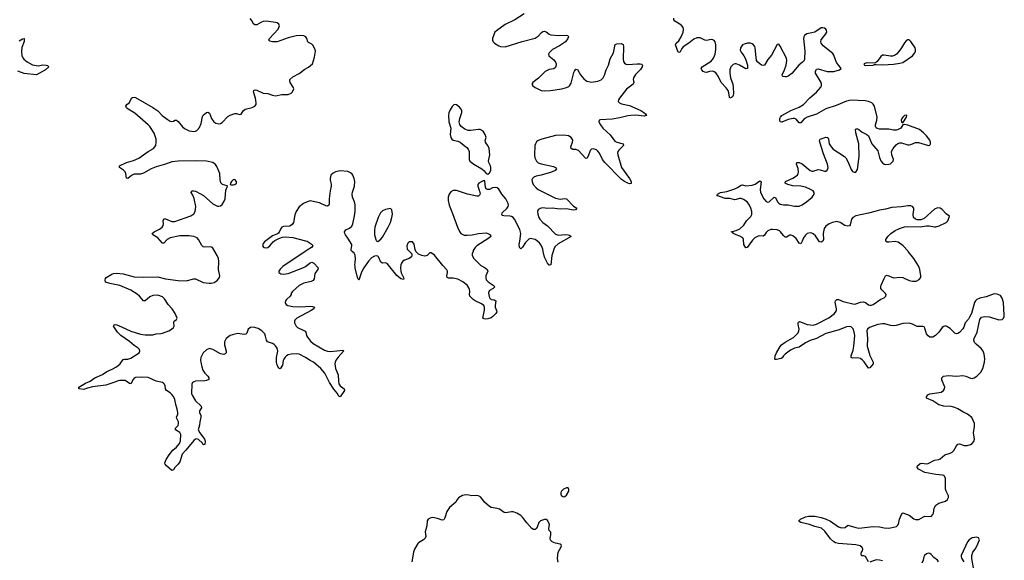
# Model space of a CAD drawing. Header units: inches. Extents: x 1954800 to 2060275, y 904969 to 1016298.
# Tile 52 of 77: x 1985735 to 1998259, y 986068 to 992950. Entities that reach past the tile are written whole.
import ezdxf

# ---------------------------------------------------------------- set-up
doc = ezdxf.new("R2010")
doc.units = ezdxf.units.IN
doc.header["$MEASUREMENT"] = 0
for name, color, linetype in [('B9988', 7, 'Continuous'), ('B9989', 7, 'Continuous'), ('B9998', 7, 'Continuous'), ('B9999', 7, 'Continuous')]:
    doc.layers.add(name, color=color, linetype=linetype)

msp = doc.modelspace()

# ---------------------------------------------------------------- linework, layer by layer
at = {"layer": 'B9988', "color": 6, "elevation": 500}
for points in [[(1989365, 990000), (1989082, 989810), (1989046, 989774), (1989032, 989750), (1989032, 989730), (1989055, 989715), (1989091, 989711), (1989150, 989721), (1989336, 989790), (1989371, 989809), (1989430, 989854), (1989450, 989862), (1989476, 989850), (1989531, 989790), (1989527, 989770), (1989490, 989721), (1989481, 989650), (1989469, 989631), (1989441, 989619), (1989350, 989597), (1989290, 989568), (1989203, 989490), (1989188, 989470), (1989186, 989450), (1989176, 989430), (1989128, 989390), (1989116, 989370), (1989113, 989350), (1989115, 989335), (1989123, 989323), (1989145, 989310), (1989210, 989297), (1989310, 989295), (1989430, 989301), (1989459, 989299), (1989486, 989290), (1989476, 989270), (1989444, 989250), (1989262, 989150), (1989236, 989124), (1989229, 989110), (1989229, 989090), (1989250, 989050), (1989270, 989031), (1989350, 988995), (1989364, 988984), (1989373, 988970), (1989383, 988930), (1989394, 988910), (1989436, 988856), (1989469, 988829), (1989610, 988744), (1989650, 988731), (1989690, 988726), (1989850, 988745), (1989853, 988730), (1989785, 988655), (1989760, 988620), (1989746, 988590), (1989744, 988570), (1989754, 988510), (1989784, 988430), (1989788, 988348), (1989795, 988315), (1989810, 988287), (1989862, 988250), (1989868, 988230), (1989810, 988149), (1989796, 988156), (1989775, 988195), (1989730, 988248), (1989676, 988330), (1989615, 988450), (1989566, 988510), (1989471, 988591), (1989430, 988610), (1989370, 988651), (1989290, 988694), (1989250, 988698), (1989190, 988692), (1989150, 988684), (1989130, 988672), (1989110, 988653), (1989095, 988630), (1989088, 988610), (1989077, 988550), (1989050, 988504), (1989030, 988512), (1989010, 988550), (1989002, 988590), (1989003, 988650), (1989018, 988730), (1989008, 988768), (1988990, 988796), (1988970, 988815), (1988950, 988827), (1988887, 988847), (1988874, 988870), (1988863, 988923), (1988851, 988951), (1988816, 988990), (1988770, 989017), (1988710, 989035), (1988670, 989032), (1988642, 989010), (1988622, 988958), (1988610, 988945), (1988590, 988942), (1988510, 988955), (1988470, 988948), (1988410, 988930), (1988362, 988890), (1988340, 988850), (1988341, 988810), (1988363, 988730), (1988362, 988710), (1988350, 988695), (1988330, 988689), (1988290, 988696), (1988190, 988753), (1988150, 988763), (1988110, 988748), (1988070, 988710), (1988040, 988650), (1988036, 988616), (1988039, 988590), (1988051, 988530), (1988066, 988490), (1988090, 988450), (1988129, 988410), (1988141, 988390), (1988139, 988370), (1988110, 988356), (1988088, 988352), (1987970, 988348), (1987950, 988341), (1987935, 988330), (1987926, 988310), (1987921, 988190), (1987928, 988170), (1987970, 988099), (1988044, 988030), (1988047, 988010), (1988020, 987970), (1988023, 987950), (1988039, 987910), (1988039, 987890), (1988025, 987830), (1988023, 987790), (1988007, 987730), (1988026, 987690), (1988086, 987610), (1988094, 987586), (1988090, 987541), (1988070, 987539), (1988059, 987559), (1988010, 987606), (1987990, 987614), (1987969, 987610), (1987948, 987592), (1987850, 987472), (1987800, 987420), (1987770, 987321), (1987750, 987290), (1987709, 987251), (1987690, 987219), (1987670, 987209), (1987602, 987270), (1987584, 987290), (1987580, 987310), (1987596, 987350), (1987636, 987410), (1987683, 987470), (1987731, 987509), (1987767, 987553), (1987779, 987590), (1987783, 987670), (1987770, 987693), (1987717, 987730), (1987716, 987750), (1987750, 987782), (1987756, 987810), (1987754, 987830), (1987733, 987873), (1987731, 987890), (1987745, 987930), (1987747, 987950), (1987740, 987990), (1987720, 988050), (1987710, 988115), (1987690, 988155), (1987670, 988179), (1987650, 988198), (1987602, 988230), (1987591, 988251), (1987584, 988290), (1987576, 988310), (1987564, 988324), (1987550, 988333), (1987470, 988350), (1987370, 988394), (1987290, 988399), (1987210, 988393), (1987192, 988388), (1987178, 988370), (1987150, 988316), (1987130, 988317), (1987090, 988350), (1987075, 988355), (1987010, 988357), (1986987, 988353), (1986933, 988330), (1986830, 988296), (1986663, 988277), (1986599, 988261), (1986550, 988243), (1986485, 988250), (1986486, 988270), (1986570, 988324), (1986633, 988350), (1986690, 988389), (1986790, 988432), (1986842, 988470), (1986910, 988499), (1986965, 988530), (1987011, 988569), (1987050, 988623), (1987070, 988629), (1987110, 988628), (1987150, 988639), (1987256, 988710), (1987264, 988730), (1987257, 988750), (1987240, 988770), (1987190, 988804), (1987130, 988855), (1987020, 988930), (1986980, 988970), (1986928, 989050), (1986936, 989064), (1986950, 989068), (1986970, 989065), (1987030, 989042), (1987150, 988984), (1987270, 988948), (1987330, 988937), (1987430, 988940), (1987470, 988950), (1987530, 988954), (1987550, 988959), (1987630, 988989), (1987667, 989010), (1987690, 989033), (1987700, 989050), (1987696, 989090), (1987699, 989110), (1987728, 989132), (1987737, 989150), (1987711, 989210), (1987675, 989270), (1987623, 989323), (1987578, 989398), (1987550, 989423), (1987490, 989441), (1987430, 989438), (1987390, 989422), (1987330, 989372), (1987310, 989372), (1987260, 989430), (1987230, 989457), (1987150, 989506), (1987010, 989565), (1986881, 989590), (1986825, 989610), (1986822, 989638), (1986825, 989655), (1986833, 989667), (1986908, 989710), (1986930, 989718), (1986970, 989722), (1987050, 989716), (1987190, 989677), (1987312, 989672), (1987490, 989675), (1987590, 989651), (1987750, 989630), (1987854, 989626), (1987950, 989650), (1987970, 989650), (1988070, 989605), (1988144, 989596), (1988170, 989596), (1988210, 989606), (1988246, 989630), (1988264, 989650), (1988276, 989670), (1988280, 989690), (1988263, 989770), (1988267, 989870), (1988263, 989910), (1988246, 989950), (1988216, 990000)], [(1990000, 989948), (1989999, 989959), (1989990, 989979), (1989965, 990000)], [(1990000, 989813), (1989998, 989830), (1990000, 989853)]]:
    msp.add_lwpolyline(points, dxfattribs=at)
at = {"layer": 'B9989', "color": 6, "elevation": 500}
for points in [[(1988216, 990000), (1988186, 990050), (1988160, 990060), (1988090, 990053), (1988070, 990059), (1988050, 990077), (1988009, 990150), (1987991, 990171), (1987951, 990190), (1987890, 990200), (1987770, 990197), (1987650, 990174), (1987609, 990151), (1987570, 990105), (1987550, 990107), (1987493, 990173), (1987430, 990210), (1987422, 990230), (1987447, 990250), (1987515, 990285), (1987546, 990310), (1987558, 990330), (1987562, 990350), (1987558, 990390), (1987567, 990413), (1987590, 990414), (1987670, 990381), (1987710, 990381), (1987851, 990430), (1987910, 990454), (1987950, 990477), (1987968, 990510), (1987974, 990570), (1987953, 990673), (1987937, 990717), (1987917, 990750), (1987926, 990770), (1987950, 990771), (1987970, 990765), (1988034, 990734), (1988071, 990711), (1988190, 990607), (1988250, 990577), (1988270, 990575), (1988290, 990582), (1988310, 990597), (1988333, 990630), (1988347, 990670), (1988359, 990781), (1988377, 990830), (1988374, 990834), (1988314, 990854), (1988294, 990874), (1988284, 990910), (1988279, 990990), (1988241, 991081), (1988226, 991106), (1988190, 991132), (1988109, 991149), (1987990, 991155), (1987750, 991149), (1987670, 991140), (1987590, 991110), (1987470, 991076), (1987409, 991051), (1987310, 990995), (1987270, 990985), (1987190, 990983), (1987155, 990965), (1987110, 990930), (1987092, 990932), (1987084, 990990), (1987075, 991015), (1987055, 991035), (1987005, 991070), (1987006, 991090), (1987092, 991130), (1987184, 991156), (1987252, 991188), (1987370, 991272), (1987436, 991310), (1987465, 991350), (1987471, 991390), (1987469, 991430), (1987447, 991507), (1987391, 991590), (1987370, 991613), (1987198, 991758), (1987116, 991810), (1987093, 991830), (1987085, 991850), (1987096, 991870), (1987130, 991897), (1987159, 991950), (1987170, 991958), (1987190, 991963), (1987210, 991961), (1987430, 991834), (1987492, 991790), (1987545, 991730), (1987610, 991682), (1987650, 991659), (1987670, 991655), (1987690, 991658), (1987710, 991669), (1987730, 991669), (1987750, 991656), (1987807, 991587), (1987830, 991566), (1987890, 991537), (1987950, 991527), (1987970, 991530), (1987990, 991540), (1988022, 991578), (1988043, 991630), (1988062, 991718), (1988070, 991734), (1988110, 991768), (1988130, 991772), (1988150, 991759), (1988175, 991690), (1988205, 991650), (1988230, 991634), (1988270, 991625), (1988290, 991629), (1988310, 991640), (1988384, 991716), (1988410, 991736), (1988470, 991755), (1988494, 991754), (1988530, 991742), (1988550, 991748), (1988578, 991790), (1988601, 991810), (1988690, 991834), (1988726, 991850), (1988741, 991870), (1988742, 991890), (1988736, 991950), (1988709, 992030), (1988713, 992050), (1988730, 992055), (1988750, 992051), (1988830, 992015), (1988890, 992010), (1988950, 991989), (1988990, 991981), (1989070, 991998), (1989150, 991998), (1989186, 992014), (1989207, 992033), (1989220, 992070), (1989214, 992090), (1989177, 992150), (1989169, 992170), (1989172, 992190), (1989210, 992224), (1989290, 992266), (1989360, 992320), (1989410, 992344), (1989460, 992390), (1989485, 992475), (1989498, 992550), (1989493, 992570), (1989465, 992625), (1989450, 992640), (1989410, 992660), (1989399, 992670), (1989387, 992710), (1989373, 992733), (1989350, 992744), (1989310, 992750), (1989250, 992744), (1989150, 992717), (1989010, 992668), (1988950, 992666), (1988917, 992677), (1988906, 992690), (1988911, 992710), (1989021, 992830), (1989038, 992870), (1989032, 992892), (1989009, 992909), (1988990, 992914), (1988870, 992930), (1988833, 992927), (1988810, 992919), (1988750, 992883), (1988725, 992885), (1988710, 992898), (1988684, 992944), (1988666, 992966)], [(1985730, 992681), (1985770, 992706), (1985792, 992712), (1985792, 992672), (1985764, 992596), (1985759, 992550), (1985763, 992490), (1985771, 992471), (1985789, 992449), (1985830, 992412), (1985896, 992376), (1985970, 992364), (1986030, 992374), (1986071, 992371), (1986087, 992367), (1986107, 992350), (1986061, 992310), (1985950, 992249), (1985790, 992266), (1985710, 992294)], [(1990000, 990593), (1989993, 990630), (1989970, 990690), (1989963, 990730), (1989967, 990753), (1989994, 990830), (1989997, 990890), (1989991, 990930), (1989974, 990970), (1989964, 990984), (1989942, 991002), (1989910, 991016), (1989810, 991024), (1989750, 991012), (1989722, 990998), (1989694, 990970), (1989683, 990930), (1989682, 990910), (1989695, 990850), (1989695, 990830), (1989683, 990770), (1989672, 990670), (1989672, 990610), (1989666, 990590), (1989650, 990577), (1989630, 990580), (1989550, 990619), (1989430, 990642), (1989390, 990633), (1989344, 990610), (1989290, 990567), (1989250, 990510), (1989234, 990466), (1989217, 990370), (1989199, 990341), (1989170, 990320), (1989090, 990318), (1989071, 990310), (1989057, 990290), (1989037, 990243), (1989027, 990233), (1989016, 990224), (1988950, 990198), (1988850, 990124), (1988830, 990101), (1988823, 990070), (1988841, 990050), (1988870, 990046), (1988890, 990049), (1988916, 990070), (1988959, 990121), (1988982, 990138), (1989030, 990164), (1989079, 990181), (1989110, 990186), (1989210, 990176), (1989370, 990135), (1989390, 990129), (1989455, 990090), (1989463, 990070), (1989447, 990050), (1989390, 990017), (1989365, 990000)], [(1989965, 990000), (1989953, 990010), (1989950, 990030), (1989960, 990070), (1989958, 990090), (1989910, 990170), (1989878, 990210), (1989869, 990230), (1989867, 990250), (1989885, 990275), (1989930, 990296), (1989959, 990321), (1989974, 990350), (1989990, 990430), (1990000, 990506)]]:
    msp.add_lwpolyline(points, dxfattribs=at)
msp.add_lwpolyline([(1988470, 990914), (1988450, 990912), (1988430, 990891), (1988416, 990870), (1988411, 990851), (1988426, 990846), (1988450, 990847), (1988470, 990853), (1988492, 990870), (1988492, 990890)], close=True, dxfattribs=at)
at = {"layer": 'B9998', "color": 6}
for points, elevation in [([(1990694, 990000), (1990723, 989970), (1990725, 989950), (1990717, 989930), (1990689, 989911), (1990631, 989889), (1990610, 989876), (1990591, 989850), (1990585, 989830), (1990578, 989790), (1990582, 989750), (1990588, 989728), (1990617, 989670), (1990622, 989650), (1990616, 989644), (1990585, 989650), (1990530, 989693), (1990410, 989845), (1990390, 989853), (1990350, 989852), (1990330, 989864), (1990298, 989930), (1990290, 989938), (1990270, 989943), (1990250, 989940), (1990210, 989918), (1990170, 989878), (1990111, 989789), (1990083, 989737), (1990050, 989632), (1990030, 989669), (1990003, 989790), (1990000, 989813)], 500), ([(1990000, 989853), (1990005, 989910), (1990000, 989948)], 500), ([(1991501, 990000), (1991491, 989970), (1991491, 989950), (1991510, 989910), (1991601, 989821), (1991656, 989790), (1991682, 989770), (1991688, 989750), (1991664, 989690), (1991663, 989670), (1991670, 989640), (1991692, 989612), (1991758, 989570), (1991778, 989550), (1991759, 989530), (1991710, 989502), (1991702, 989490), (1991700, 989470), (1991705, 989425), (1991710, 989410), (1991719, 989399), (1991730, 989388), (1991770, 989384), (1991792, 989372), (1991781, 989310), (1991783, 989290), (1991801, 989250), (1991805, 989230), (1991793, 989210), (1991754, 989170), (1991730, 989154), (1991690, 989140), (1991659, 989139), (1991642, 989142), (1991627, 989150), (1991648, 989252), (1991647, 989290), (1991637, 989310), (1991610, 989334), (1991530, 989370), (1991502, 989390), (1991461, 989430), (1991456, 989450), (1991460, 989490), (1991457, 989517), (1991450, 989538), (1991425, 989570), (1991370, 989614), (1991310, 989645), (1991250, 989658), (1991190, 989660), (1991171, 989670), (1991170, 989690), (1991178, 989730), (1991177, 989750), (1991170, 989767), (1991119, 989819), (1991010, 989953), (1990970, 989983), (1990950, 989982), (1990917, 989950), (1990890, 989940), (1990849, 989949), (1990807, 989967), (1990776, 989996), (1990775, 990000)], 500), ([(1992520, 990000), (1992505, 989950), (1992490, 989829), (1992473, 989827), (1992470, 989827), (1992450, 989850), (1992410, 989927), (1992394, 990000)], 500), ([(1996530, 986047), (1996495, 986115), (1996470, 986123), (1996450, 986123), (1996444, 986130), (1996438, 986150), (1996443, 986170), (1996457, 986190), (1996461, 986210), (1996451, 986230), (1996424, 986250), (1996370, 986266), (1996150, 986281), (1996110, 986290), (1996090, 986303), (1996050, 986343), (1995978, 986438), (1995935, 986475), (1995850, 986498), (1995783, 986523), (1995669, 986550), (1995650, 986561), (1995645, 986570), (1995666, 986590), (1995730, 986621), (1995770, 986629), (1995851, 986629), (1995930, 986614), (1995993, 986590), (1996050, 986564), (1996150, 986495), (1996190, 986481), (1996233, 986487), (1996270, 986516), (1996370, 986484), (1996410, 986476), (1996590, 986499), (1996670, 986494), (1996730, 986481), (1996790, 986476), (1996870, 986492), (1996890, 986500), (1996901, 986510), (1996913, 986530), (1996926, 986590), (1996950, 986651), (1996970, 986674), (1997050, 986644), (1997110, 986595), (1997130, 986587), (1997170, 986588), (1997230, 986623), (1997250, 986629), (1997330, 986626), (1997351, 986649), (1997359, 986670), (1997369, 986730), (1997390, 986771), (1997426, 986794), (1997510, 986820), (1997538, 986842), (1997551, 986869), (1997549, 986890), (1997519, 986950), (1997513, 986973), (1997510, 987110), (1997498, 987138), (1997488, 987148), (1997473, 987153), (1997390, 987160), (1997250, 987186), (1997167, 987230), (1997151, 987250), (1997155, 987270), (1997190, 987302), (1997210, 987306), (1997270, 987298), (1997290, 987301), (1997370, 987344), (1997428, 987352), (1997442, 987358), (1997501, 987410), (1997570, 987431), (1997596, 987444), (1997616, 987464), (1997650, 987523), (1997670, 987545), (1997690, 987549), (1997749, 987529), (1997786, 987530), (1997830, 987542), (1997850, 987554), (1997870, 987580), (1997879, 987610), (1997869, 987690), (1997882, 987770), (1997878, 987810), (1997847, 987887), (1997791, 987930), (1997730, 987958), (1997670, 987997), (1997630, 988015), (1997585, 988025), (1997490, 988028), (1997425, 988045), (1997350, 988097), (1997270, 988130), (1997268, 988150), (1997285, 988175), (1997310, 988187), (1997430, 988202), (1997454, 988210), (1997486, 988230), (1997500, 988250), (1997502, 988270), (1997466, 988366), (1997465, 988390), (1997476, 988404), (1997487, 988410), (1997550, 988420), (1997650, 988410), (1997730, 988422), (1997770, 988412), (1997830, 988386), (1997850, 988384), (1997874, 988390), (1997910, 988411), (1997959, 988461), (1997985, 988510), (1998008, 988590), (1998011, 988631), (1998004, 988690), (1997990, 988730), (1997966, 988766), (1997900, 988820), (1997881, 988841), (1997873, 988870), (1997876, 988890), (1997916, 988970), (1997946, 989134), (1997970, 989162), (1998010, 989170), (1998070, 989166), (1998190, 989130), (1998230, 989135), (1998251, 989150), (1998259, 989170), (1998259, 989190), (1998248, 989350), (1998230, 989407), (1998210, 989437), (1998170, 989457), (1998130, 989458), (1998030, 989422), (1997950, 989406), (1997910, 989390), (1997892, 989370), (1997881, 989350), (1997841, 989210), (1997817, 989163), (1997802, 989138), (1997760, 989090), (1997743, 989037), (1997730, 989015), (1997690, 988968), (1997670, 988953), (1997650, 988951), (1997630, 988961), (1997570, 989020), (1997530, 989045), (1997510, 989051), (1997490, 989045), (1997470, 989031), (1997426, 988970), (1997384, 988930), (1997350, 988910), (1997313, 988910), (1997290, 988924), (1997271, 988950), (1997250, 989023), (1997238, 989038), (1997224, 989044), (1997150, 989045), (1997090, 989076), (1997050, 989085), (1996970, 989083), (1996884, 989056), (1996850, 989051), (1996810, 989056), (1996738, 989078), (1996710, 989080), (1996650, 989070), (1996543, 989030), (1996519, 989010), (1996512, 988990), (1996521, 988890), (1996515, 988795), (1996550, 988674), (1996593, 988590), (1996590, 988570), (1996550, 988517), (1996530, 988512), (1996475, 988595), (1996456, 988616), (1996430, 988635), (1996390, 988646), (1996330, 988641), (1996310, 988650), (1996310, 988670), (1996338, 988742), (1996347, 988793), (1996356, 988930), (1996350, 988973), (1996335, 989015), (1996310, 989038), (1996290, 989044), (1996250, 989039), (1996160, 989000), (1995990, 988957), (1995870, 988893), (1995790, 988864), (1995730, 988836), (1995650, 988782), (1995590, 988767), (1995539, 988741), (1995470, 988691), (1995449, 988671), (1995434, 988646), (1995422, 988638), (1995363, 988623), (1995344, 988624), (1995339, 988630), (1995346, 988670), (1995362, 988710), (1995410, 988790), (1995427, 988810), (1995470, 988844), (1995576, 988904), (1995617, 988943), (1995635, 988965), (1995645, 988990), (1995648, 989010), (1995636, 989070), (1995636, 989090), (1995641, 989099), (1995653, 989107), (1995750, 989069), (1995830, 989062), (1995870, 989072), (1996026, 989154), (1996098, 989210), (1996121, 989239), (1996126, 989250), (1996125, 989270), (1996108, 989352), (1996111, 989370), (1996130, 989386), (1996150, 989386), (1996210, 989363), (1996350, 989330), (1996370, 989332), (1996430, 989356), (1996470, 989360), (1996493, 989350), (1996530, 989319), (1996550, 989314), (1996570, 989315), (1996590, 989323), (1996690, 989394), (1996730, 989410), (1996752, 989430), (1996756, 989450), (1996744, 989470), (1996701, 989510), (1996690, 989530), (1996689, 989550), (1996693, 989570), (1996730, 989655), (1996750, 989689), (1996770, 989696), (1996850, 989665), (1996930, 989672), (1996970, 989670), (1997050, 989630), (1997090, 989620), (1997137, 989623), (1997178, 989642), (1997197, 989670), (1997199, 989690), (1997185, 989770), (1997172, 989810), (1997109, 989910), (1997037, 990000)], 500), ([(1992586, 986046), (1992576, 986090), (1992586, 986170), (1992619, 986230), (1992626, 986250), (1992623, 986263), (1992610, 986275), (1992550, 986287), (1992510, 986301), (1992494, 986314), (1992486, 986326), (1992483, 986350), (1992492, 986392), (1992490, 986426), (1992469, 986449), (1992467, 986470), (1992473, 986530), (1992450, 986575), (1992430, 986589), (1992410, 986589), (1992361, 986570), (1992339, 986550), (1992316, 986490), (1992306, 986474), (1992290, 986460), (1992270, 986460), (1992250, 986472), (1992184, 986544), (1992130, 986618), (1992110, 986638), (1992057, 986670), (1992010, 986686), (1991990, 986687), (1991913, 986673), (1991897, 986677), (1991837, 986717), (1991808, 986728), (1991730, 986742), (1991710, 986751), (1991647, 986810), (1991599, 986870), (1991570, 986889), (1991547, 986893), (1991488, 986888), (1991450, 986898), (1991410, 986900), (1991369, 986891), (1991317, 986863), (1991289, 986831), (1991282, 986810), (1991201, 986739), (1991168, 986690), (1991144, 986610), (1991130, 986583), (1991110, 986579), (1991050, 986602), (1990990, 986612), (1990966, 986610), (1990930, 986590), (1990919, 986570), (1990913, 986507), (1990894, 986430), (1990899, 986370), (1990893, 986350), (1990873, 986327), (1990808, 986292), (1990799, 986281), (1990758, 986210), (1990745, 986170), (1990725, 986050)], 600), ([(1997868, 985970), (1997845, 986090), (1997846, 986130), (1997859, 986170), (1997890, 986210), (1997910, 986246), (1997943, 986330), (1997933, 986353), (1997910, 986363), (1997850, 986355), (1997812, 986330), (1997790, 986301), (1997712, 986130), (1997709, 986110), (1997713, 986093), (1997745, 986050)], 500), ([(1996710, 986060), (1996670, 986071), (1996630, 986072), (1996550, 986044)], 500), ([(1997423, 986050), (1997408, 986068), (1997364, 986104), (1997330, 986142), (1997310, 986153), (1997290, 986157), (1997270, 986151), (1997245, 986130), (1997235, 986110), (1997226, 986070), (1997210, 986030)], 500)]:
    msp.add_lwpolyline(points, dxfattribs=dict(at, elevation=elevation))
at = {"layer": 'B9998', "color": 6, "elevation": 600}
msp.add_lwpolyline([(1992710, 986992), (1992690, 986991), (1992650, 986973), (1992626, 986950), (1992619, 986930), (1992619, 986910), (1992628, 986890), (1992650, 986877), (1992670, 986881), (1992690, 986896), (1992718, 986950), (1992722, 986970)], close=True, dxfattribs=at)
at = {"layer": 'B9999', "color": 6, "elevation": 500}
for points in [[(1992150, 993024), (1992031, 992949), (1991909, 992890), (1991800, 992810), (1991780, 992790), (1991769, 992770), (1991749, 992710), (1991749, 992689), (1991757, 992670), (1991773, 992653), (1991830, 992617), (1991850, 992610), (1991910, 992605), (1992126, 992674), (1992290, 992715), (1992330, 992741), (1992372, 992788), (1992390, 992799), (1992410, 992803), (1992430, 992797), (1992470, 992767), (1992490, 992759), (1992590, 992748), (1992690, 992753), (1992708, 992748), (1992717, 992730), (1992709, 992710), (1992677, 992670), (1992603, 992617), (1992514, 992570), (1992468, 992530), (1992461, 992510), (1992466, 992490), (1992530, 992438), (1992552, 992410), (1992559, 992390), (1992558, 992370), (1992550, 992342), (1992530, 992326), (1992470, 992316), (1992418, 992290), (1992335, 992205), (1992262, 992150), (1992251, 992130), (1992261, 992110), (1992290, 992088), (1992370, 992050), (1992410, 992043), (1992487, 992047), (1992630, 992069), (1992690, 992087), (1992719, 992101), (1992730, 992110), (1992750, 992140), (1992783, 992277), (1992790, 992295), (1992810, 992318), (1992830, 992316), (1992869, 992250), (1992910, 992195), (1992930, 992178), (1992950, 992168), (1993010, 992155), (1993090, 992169), (1993130, 992184), (1993158, 992210), (1993175, 992245), (1993194, 992310), (1993223, 992370), (1993245, 992450), (1993287, 992530), (1993310, 992633), (1993330, 992643), (1993385, 992645), (1993410, 992636), (1993415, 992610), (1993409, 992449), (1993417, 992417), (1993430, 992397), (1993450, 992385), (1993470, 992381), (1993590, 992390), (1993627, 992387), (1993644, 992384), (1993656, 992370), (1993652, 992350), (1993630, 992316), (1993569, 992251), (1993543, 992210), (1993540, 992190), (1993547, 992150), (1993540, 992130), (1993455, 992065), (1993363, 991950), (1993351, 991930), (1993348, 991910), (1993364, 991890), (1993390, 991877), (1993490, 991858), (1993634, 991794), (1993672, 991770), (1993694, 991750), (1993708, 991730), (1993677, 991723), (1993570, 991734), (1993510, 991731), (1993470, 991726), (1993370, 991700), (1993270, 991684), (1993123, 991677), (1993106, 991670), (1993102, 991650), (1993122, 991610), (1993152, 991570), (1993246, 991486), (1993304, 991404), (1993329, 991389), (1993410, 991370), (1993417, 991350), (1993356, 991290), (1993344, 991270), (1993340, 991250), (1993344, 991230), (1993388, 991070), (1993491, 990930), (1993513, 990890), (1993514, 990866), (1993490, 990862), (1993470, 990867), (1993430, 990888), (1993390, 990916), (1993310, 990996), (1993256, 991056), (1993176, 991130), (1993150, 991170), (1993110, 991250), (1993090, 991277), (1993070, 991293), (1993030, 991305), (1993010, 991301), (1992997, 991290), (1992986, 991274), (1992967, 991213), (1992950, 991182), (1992930, 991186), (1992845, 991285), (1992810, 991298), (1992770, 991299), (1992750, 991310), (1992746, 991330), (1992766, 991390), (1992770, 991410), (1992766, 991426), (1992749, 991450), (1992714, 991470), (1992650, 991481), (1992550, 991477), (1992375, 991430), (1992329, 991411), (1992307, 991393), (1992294, 991370), (1992289, 991350), (1992282, 991230), (1992286, 991190), (1992307, 991150), (1992329, 991129), (1992370, 991113), (1992523, 991083), (1992549, 991070), (1992565, 991050), (1992544, 991030), (1992498, 991010), (1992370, 990971), (1992303, 990957), (1992276, 990944), (1992259, 990930), (1992251, 990910), (1992252, 990890), (1992267, 990850), (1992303, 990810), (1992331, 990790), (1992550, 990680), (1992610, 990665), (1992670, 990674), (1992690, 990671), (1992778, 990578), (1992823, 990550), (1992806, 990530), (1992775, 990525), (1992690, 990542), (1992610, 990537), (1992510, 990550), (1992450, 990547), (1992390, 990553), (1992354, 990546), (1992328, 990530), (1992321, 990510), (1992326, 990474), (1992339, 990430), (1992351, 990410), (1992390, 990367), (1992450, 990327), (1992550, 990221), (1992590, 990206), (1992674, 990214), (1992711, 990211), (1992727, 990207), (1992748, 990190), (1992585, 990095), (1992543, 990057), (1992529, 990030), (1992520, 990000)], [(1997037, 990000), (1997030, 990009), (1996973, 990070), (1996910, 990118), (1996870, 990127), (1996790, 990116), (1996770, 990119), (1996753, 990130), (1996754, 990150), (1996778, 990190), (1996814, 990230), (1996870, 990268), (1996927, 990293), (1996990, 990311), (1997030, 990317), (1997190, 990312), (1997270, 990327), (1997305, 990325), (1997370, 990311), (1997390, 990312), (1997430, 990326), (1997520, 990370), (1997540, 990390), (1997550, 990410), (1997560, 990450), (1997520, 990480), (1997470, 990534), (1997442, 990550), (1997410, 990555), (1997370, 990537), (1997239, 990421), (1997196, 990404), (1997150, 990403), (1997129, 990409), (1997106, 990430), (1997101, 990470), (1997110, 990530), (1997107, 990550), (1997090, 990571), (1997070, 990579), (1997030, 990582), (1996950, 990569), (1996830, 990561), (1996750, 990539), (1996670, 990527), (1996613, 990507), (1996530, 990487), (1996370, 990453), (1996332, 990430), (1996317, 990410), (1996300, 990340), (1996290, 990325), (1996270, 990321), (1996230, 990329), (1996170, 990367), (1996130, 990379), (1996074, 990370), (1996030, 990352), (1995990, 990323), (1995966, 990290), (1995954, 990230), (1995960, 990150), (1995950, 990129), (1995930, 990116), (1995910, 990124), (1995857, 990197), (1995830, 990223), (1995810, 990233), (1995790, 990237), (1995753, 990227), (1995730, 990208), (1995706, 990174), (1995690, 990132), (1995670, 990098), (1995650, 990104), (1995610, 990164), (1995570, 990199), (1995550, 990207), (1995530, 990205), (1995490, 990183), (1995470, 990182), (1995450, 990201), (1995414, 990250), (1995401, 990261), (1995370, 990274), (1995310, 990281), (1995290, 990279), (1995250, 990260), (1995230, 990239), (1995210, 990208), (1995190, 990194), (1995150, 990199), (1995130, 990196), (1995087, 990173), (1995056, 990144), (1994990, 990051), (1994970, 990046), (1994948, 990088), (1994941, 990150), (1994932, 990172), (1994896, 990196), (1994850, 990213), (1994816, 990230), (1994803, 990243), (1994785, 990250), (1994850, 990265), (1994893, 990287), (1994945, 990335), (1994982, 990390), (1995035, 990445), (1995046, 990470), (1995049, 990510), (1995036, 990550), (1995017, 990590), (1994988, 990630), (1994940, 990660), (1994910, 990673), (1994890, 990675), (1994850, 990661), (1994830, 990658), (1994770, 990673), (1994710, 990674), (1994602, 990710), (1994607, 990713), (1994613, 990730), (1994650, 990750), (1994730, 990762), (1994830, 990795), (1994867, 990813), (1994910, 990844), (1994930, 990846), (1994970, 990837), (1995050, 990842), (1995090, 990856), (1995150, 990899), (1995165, 990885), (1995154, 990790), (1995159, 990750), (1995199, 990670), (1995230, 990637), (1995250, 990628), (1995270, 990632), (1995331, 990691), (1995350, 990688), (1995375, 990630), (1995390, 990614), (1995410, 990603), (1995450, 990593), (1995510, 990591), (1995590, 990575), (1995650, 990578), (1995690, 990595), (1995745, 990630), (1995814, 990690), (1995840, 990730), (1995841, 990750), (1995827, 990770), (1995796, 990790), (1995730, 990817), (1995670, 990829), (1995570, 990836), (1995504, 990850), (1995470, 990870), (1995475, 990890), (1995570, 990932), (1995630, 990970), (1995639, 990990), (1995641, 991010), (1995636, 991056), (1995617, 991110), (1995620, 991130), (1995627, 991133), (1995650, 991133), (1995690, 991116), (1995790, 991030), (1995810, 991021), (1995830, 991021), (1995890, 991041), (1995919, 991039), (1995970, 991020), (1995990, 991022), (1996006, 991034), (1996017, 991063), (1996011, 991109), (1995961, 991241), (1995912, 991390), (1995907, 991410), (1995917, 991430), (1995990, 991453), (1996015, 991450), (1996022, 991430), (1996033, 991370), (1996056, 991330), (1996083, 991303), (1996227, 991207), (1996245, 991190), (1996275, 991135), (1996310, 991042), (1996330, 991016), (1996350, 991007), (1996370, 991010), (1996390, 991043), (1996412, 991210), (1996409, 991370), (1996370, 991510), (1996366, 991550), (1996370, 991559), (1996390, 991562), (1996410, 991552), (1996450, 991519), (1996510, 991490), (1996531, 991471), (1996576, 991370), (1996650, 991279), (1996670, 991196), (1996690, 991152), (1996710, 991127), (1996730, 991112), (1996750, 991106), (1996790, 991109), (1996810, 991117), (1996830, 991130), (1996847, 991150), (1996850, 991170), (1996828, 991228), (1996823, 991270), (1996844, 991310), (1996884, 991356), (1996906, 991374), (1996930, 991381), (1996950, 991381), (1997030, 991358), (1997050, 991356), (1997070, 991359), (1997130, 991386), (1997168, 991388), (1997293, 991347), (1997310, 991351), (1997321, 991370), (1997320, 991390), (1997310, 991416), (1997270, 991472), (1997230, 991511), (1997181, 991550), (1997030, 991609), (1996986, 991614), (1996970, 991610), (1996942, 991570), (1996910, 991550), (1996890, 991545), (1996850, 991545), (1996790, 991556), (1996670, 991557), (1996643, 991563), (1996630, 991574), (1996621, 991590), (1996620, 991610), (1996639, 991670), (1996641, 991710), (1996608, 991848), (1996593, 991873), (1996573, 991893), (1996530, 991910), (1996490, 991916), (1996310, 991926), (1996252, 991912), (1996121, 991859), (1995990, 991815), (1995870, 991746), (1995750, 991710), (1995714, 991686), (1995670, 991639), (1995650, 991639), (1995610, 991683), (1995592, 991692), (1995573, 991693), (1995510, 991680), (1995430, 991646), (1995408, 991648), (1995403, 991670), (1995406, 991694), (1995411, 991710), (1995430, 991730), (1995545, 991795), (1995650, 991838), (1995704, 991870), (1995786, 991954), (1995870, 992026), (1995927, 992090), (1995936, 992110), (1995936, 992130), (1995931, 992150), (1995859, 992270), (1995856, 992290), (1995870, 992318), (1995890, 992325), (1996008, 992292), (1996089, 992291), (1996165, 992310), (1996183, 992330), (1996126, 992406), (1996090, 992500), (1996079, 992519), (1995957, 992617), (1995930, 992650), (1995925, 992670), (1995928, 992692), (1995990, 992770), (1996000, 992790), (1995998, 992818), (1995991, 992831), (1995970, 992843), (1995950, 992848), (1995930, 992846), (1995847, 992793), (1995810, 992782), (1995748, 992772), (1995719, 992750), (1995708, 992730), (1995704, 992710), (1995722, 992550), (1995718, 992450), (1995712, 992430), (1995692, 992408), (1995644, 992370), (1995555, 992265), (1995510, 992232), (1995490, 992223), (1995470, 992221), (1995446, 992226), (1995437, 992230), (1995434, 992250), (1995464, 992310), (1995484, 992370), (1995494, 992430), (1995490, 992462), (1995410, 992614), (1995390, 992637), (1995370, 992633), (1995300, 992500), (1995250, 992442), (1995210, 992373), (1995190, 992367), (1995170, 992373), (1995148, 992388), (1995122, 992410), (1995109, 992430), (1995101, 992470), (1995092, 992590), (1995085, 992610), (1995070, 992630), (1995050, 992643), (1995030, 992649), (1994991, 992651), (1994950, 992640), (1994930, 992628), (1994902, 992590), (1994901, 992561), (1994910, 992538), (1994948, 992488), (1994968, 992450), (1994991, 992370), (1994994, 992350), (1994991, 992330), (1994970, 992323), (1994890, 992371), (1994850, 992386), (1994830, 992387), (1994810, 992381), (1994781, 992350), (1994766, 992310), (1994766, 992270), (1994778, 992210), (1994804, 992130), (1994810, 992090), (1994814, 992006), (1994812, 991990), (1994801, 991970), (1994790, 991960), (1994770, 991952), (1994763, 991963), (1994757, 992017), (1994745, 992050), (1994721, 992081), (1994657, 992150), (1994619, 992230), (1994590, 992272), (1994570, 992287), (1994550, 992293), (1994511, 992290), (1994470, 992279), (1994450, 992280), (1994430, 992291), (1994411, 992310), (1994403, 992330), (1994415, 992350), (1994530, 992423), (1994552, 992448), (1994565, 992470), (1994580, 992510), (1994591, 992570), (1994590, 992630), (1994581, 992670), (1994570, 992683), (1994550, 992695), (1994530, 992696), (1994470, 992685), (1994449, 992689), (1994390, 992719), (1994350, 992721), (1994310, 992703), (1994248, 992650), (1994176, 992604), (1994158, 992582), (1994130, 992531), (1994110, 992538), (1994076, 992630), (1994086, 992650), (1994119, 992681), (1994150, 992730), (1994173, 992790), (1994179, 992830), (1994173, 992850), (1994157, 992870), (1994130, 992893), (1994070, 992932), (1994056, 992950), (1994056, 992970)], [(1992394, 990000), (1992388, 990030), (1992372, 990072), (1992348, 990108), (1992310, 990140), (1992290, 990151), (1992250, 990162), (1992230, 990163), (1992210, 990155), (1992168, 990112), (1992130, 990056), (1992110, 990034), (1992091, 990051), (1992088, 990088), (1992098, 990130), (1992108, 990230), (1992098, 990278), (1992030, 990410), (1992012, 990432), (1991990, 990443), (1991970, 990447), (1991892, 990452), (1991877, 990457), (1991867, 990467), (1991872, 990490), (1991933, 990547), (1991948, 990570), (1991952, 990590), (1991949, 990610), (1991920, 990670), (1991869, 990729), (1991830, 990793), (1991810, 990809), (1991790, 990814), (1991750, 990809), (1991710, 990790), (1991687, 990787), (1991670, 990797), (1991658, 990818), (1991653, 990893), (1991650, 990897), (1991630, 990900), (1991575, 990870), (1991563, 990850), (1991564, 990830), (1991585, 990765), (1991591, 990731), (1991584, 990716), (1991570, 990705), (1991550, 990703), (1991430, 990727), (1991290, 990776), (1991250, 990776), (1991220, 990760), (1991198, 990730), (1991186, 990690), (1991185, 990650), (1991196, 990590), (1991241, 990481), (1991302, 990310), (1991330, 990252), (1991348, 990230), (1991388, 990208), (1991426, 990206), (1991490, 990212), (1991570, 990229), (1991670, 990237), (1991690, 990230), (1991722, 990210), (1991723, 990203), (1991726, 990190), (1991704, 990170), (1991550, 990070), (1991530, 990049), (1991504, 990010), (1991501, 990000)], [(1990000, 990506), (1990001, 990510), (1990001, 990590), (1990000, 990593)], [(1990775, 990000), (1990764, 990024), (1990751, 990091), (1990730, 990120), (1990710, 990124), (1990690, 990120), (1990670, 990104), (1990659, 990070), (1990665, 990030), (1990694, 990000)]]:
    msp.add_lwpolyline(points, dxfattribs=at)
for points in [[(1997050, 992692), (1997030, 992692), (1997010, 992682), (1996990, 992656), (1996952, 992590), (1996917, 992543), (1996888, 992512), (1996864, 992496), (1996835, 992485), (1996810, 992484), (1996730, 992500), (1996710, 992497), (1996690, 992483), (1996642, 992418), (1996620, 992400), (1996604, 992396), (1996510, 992399), (1996471, 992390), (1996481, 992370), (1996490, 992368), (1996590, 992369), (1996610, 992379), (1996630, 992381), (1996715, 992375), (1996850, 992382), (1996930, 992395), (1996970, 992407), (1997092, 992490), (1997122, 992530), (1997130, 992550), (1997131, 992570), (1997125, 992590), (1997070, 992674)], [(1991270, 991870), (1991256, 991864), (1991236, 991844), (1991210, 991803), (1991195, 991765), (1991189, 991731), (1991194, 991650), (1991219, 991570), (1991211, 991490), (1991217, 991450), (1991230, 991430), (1991250, 991418), (1991310, 991403), (1991336, 991390), (1991390, 991350), (1991421, 991321), (1991440, 991300), (1991451, 991270), (1991452, 991172), (1991461, 991150), (1991510, 991112), (1991612, 991050), (1991645, 991025), (1991670, 990994), (1991690, 990985), (1991710, 990999), (1991726, 991030), (1991729, 991070), (1991723, 991090), (1991701, 991130), (1991699, 991150), (1991714, 991230), (1991707, 991310), (1991691, 991350), (1991671, 991370), (1991661, 991390), (1991657, 991410), (1991667, 991450), (1991657, 991490), (1991630, 991530), (1991592, 991550), (1991570, 991553), (1991470, 991538), (1991440, 991540), (1991397, 991557), (1991352, 991592), (1991335, 991615), (1991326, 991650), (1991333, 991690), (1991358, 991770), (1991359, 991790), (1991352, 991810), (1991330, 991837), (1991290, 991868)], [(1997014, 991734), (1996990, 991729), (1996967, 991710), (1996956, 991690), (1996949, 991670), (1996951, 991651), (1996970, 991637), (1997017, 991710), (1997019, 991730)], [(1990450, 990548), (1990390, 990533), (1990350, 990516), (1990323, 990490), (1990293, 990430), (1990251, 990310), (1990247, 990267), (1990250, 990210), (1990264, 990150), (1990270, 990136), (1990290, 990128), (1990330, 990155), (1990350, 990180), (1990423, 990310), (1990450, 990370), (1990470, 990430), (1990475, 990475), (1990470, 990530)]]:
    msp.add_lwpolyline(points, close=True, dxfattribs=at)

doc.saveas('drawing.dxf')
